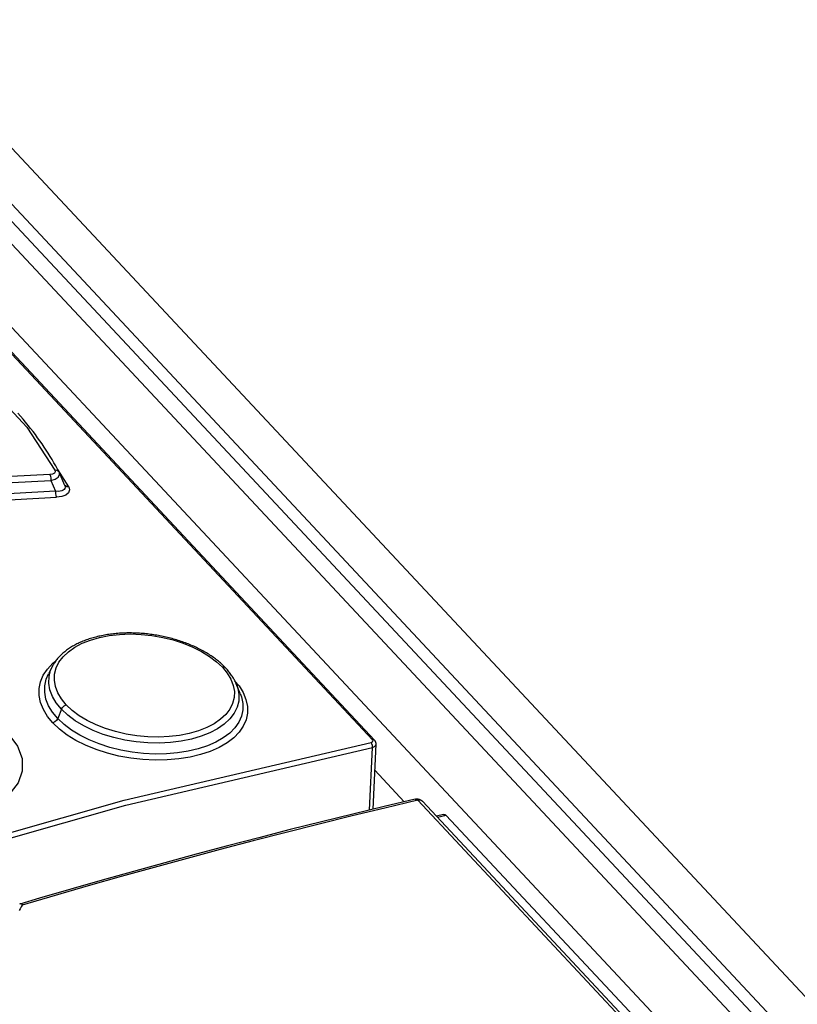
# Model space of a CAD drawing. Extents: x 0 to 841, y 0 to 594.
# Tile 108 of 121: x 734.04 to 738.28, y 185.41 to 190.78. Entities that reach past the tile are written whole.
import ezdxf

# ---------------------------------------------------------------- set-up
doc = ezdxf.new("R2010")
doc.units = 0
doc.header["$LTSCALE"] = 46.255
doc.layers.get('0').update_dxf_attribs({"linetype": 'CONTINUOUS'})
doc.layers.add('ROUNDS', color=7, linetype='CONTINUOUS')

msp = doc.modelspace()

# ---------------------------------------------------------------- linework, layer by layer
at = {"color": 7, "linetype": 'CONTINUOUS'}
for p, q in [((735.9647, 186.8553), (729.6367, 193.6165)), ((729.6485, 193.6136), (735.9766, 186.8524)), ((729.7915, 193.5954), (759.3587, 162.0043)), ((730.3048, 193.5011), (759.5862, 162.2155)), ((730.454, 193.4654), (759.6669, 162.253)), ((730.5375, 193.47), (759.7146, 162.2958)), ((730.8681, 193.4228), (759.9308, 162.3708)), ((734.3091, 188.2333), (734.2489, 188.3273)), ((734.2113, 188.2682), (734.2368, 188.2095)), ((734.2577, 188.3102), (734.2564, 188.313)), ((734.2864, 188.2441), (734.2578, 188.3101)), ((734.2203, 187.257), (734.1982, 187.2152)), ((735.2439, 187.1075), (735.2218, 187.1609)), ((734.2686, 187.0218), (734.2488, 186.9712)), ((735.9484, 186.4724), (735.9646, 186.8139)), ((735.9677, 186.4771), (735.9846, 186.8319)), ((736.1383, 186.5178), (735.9778, 186.6892))]:
    msp.add_line(p, q, dxfattribs=at)
for points in [[(733.6066, 188.9937), (733.87, 188.7835), (734.0806, 188.5585), (734.2334, 188.3239)], [(734.2564, 188.313), (734.2474, 188.3301), (734.238, 188.3474), (734.2282, 188.3646), (734.2182, 188.3818), (734.2078, 188.399), (734.1972, 188.4162), (734.1862, 188.4333), (734.1749, 188.4503), (734.1633, 188.4673), (734.1514, 188.4843), (734.1392, 188.5013), (734.1267, 188.5182), (734.1139, 188.535), (734.1008, 188.5518), (734.0874, 188.5686), (734.0737, 188.5853), (734.0597, 188.6019), (734.0454, 188.6185), (734.0308, 188.635)], [(734.2334, 188.3239), (734.2348, 188.3155), (734.2304, 188.3085), (734.2208, 188.3035), (734.2064, 188.301)], [(734.2564, 188.313), (734.2519, 188.3186), (734.2437, 188.3229), (734.2334, 188.324)], [(734.2064, 188.301), (733.9949, 188.2897), (733.7832, 188.2771), (733.5713, 188.2632)], [(733.5765, 188.2305), (733.7883, 188.2444), (733.9999, 188.2569), (734.2113, 188.2682)], [(734.2064, 188.301), (734.2092, 188.2922), (734.211, 188.2807), (734.2113, 188.2682)], [(734.2113, 188.2682), (734.2345, 188.2759), (734.2509, 188.2867), (734.2587, 188.2992), (734.2578, 188.3101)], [(734.2368, 188.2095), (734.0115, 188.1975), (733.786, 188.184), (733.5602, 188.169)], [(734.2864, 188.2441), (734.2883, 188.2382), (734.2889, 188.2312), (734.2874, 188.2251), (734.284, 188.2198), (734.2787, 188.2155), (734.2714, 188.2121), (734.2621, 188.2098), (734.2506, 188.2088), (734.2368, 188.2095)], [(734.2368, 188.2095), (734.2371, 188.1973), (734.2388, 188.1857), (734.2417, 188.1766)], [(734.3091, 188.2333), (734.313, 188.2164), (734.3073, 188.2014), (734.2926, 188.1891), (734.2706, 188.1807), (734.2417, 188.1766)], [(734.3091, 188.2334), (734.2989, 188.2345), (734.2907, 188.2388), (734.2865, 188.2442)], [(733.5653, 188.1363), (733.791, 188.1512), (734.0165, 188.1647), (734.2417, 188.1766)], [(735.1648, 187.2461), (735.1604, 187.2508), (735.1558, 187.2555), (735.151, 187.2602), (735.1461, 187.2648), (735.1411, 187.2694), (735.136, 187.2739), (735.1309, 187.2784), (735.1255, 187.2829), (735.1201, 187.2873), (735.1145, 187.2916), (735.1089, 187.296), (735.1031, 187.3002), (735.0972, 187.3045), (735.0912, 187.3087), (735.085, 187.3129), (735.0788, 187.317), (735.0724, 187.3211), (735.0659, 187.3251), (735.0594, 187.329), (735.0528, 187.3329), (735.0461, 187.3367), (735.0393, 187.3405), (735.0325, 187.3442), (735.0256, 187.3478), (735.0186, 187.3513), (735.0115, 187.3548), (735.0044, 187.3583), (734.9972, 187.3616), (734.9899, 187.3649), (734.9826, 187.3681), (734.9751, 187.3713), (734.9676, 187.3744), (734.9601, 187.3774), (734.9524, 187.3804), (734.9446, 187.3833), (734.9368, 187.3862), (734.9289, 187.389), (734.921, 187.3917), (734.913, 187.3943), (734.905, 187.3969), (734.8969, 187.3994), (734.8888, 187.4018), (734.8807, 187.4041), (734.8725, 187.4064), (734.8643, 187.4086), (734.8561, 187.4107), (734.8478, 187.4127), (734.8395, 187.4146), (734.8312, 187.4165), (734.8229, 187.4183), (734.8146, 187.42), (734.8062, 187.4216), (734.7977, 187.4232), (734.7893, 187.4246), (734.7808, 187.426), (734.7723, 187.4274), (734.7638, 187.4286), (734.7553, 187.4297), (734.7467, 187.4308), (734.7382, 187.4318), (734.7295, 187.4327), (734.7209, 187.4336), (734.7122, 187.4343), (734.7036, 187.435), (734.6949, 187.4356), (734.6862, 187.4361), (734.6775, 187.4365), (734.6689, 187.4368), (734.6602, 187.4371), (734.6517, 187.4372), (734.6431, 187.4373), (734.6346, 187.4373), (734.6262, 187.4372), (734.6178, 187.437), (734.6095, 187.4367), (734.6012, 187.4364), (734.5929, 187.4359), (734.5847, 187.4354), (734.5765, 187.4348), (734.5682, 187.4341), (734.56, 187.4334), (734.5519, 187.4325), (734.5437, 187.4315), (734.5356, 187.4305), (734.5276, 187.4294), (734.5196, 187.4282), (734.5116, 187.4269), (734.5037, 187.4255), (734.4958, 187.424), (734.488, 187.4225), (734.4802, 187.4208), (734.4725, 187.4191), (734.4649, 187.4173), (734.4573, 187.4154), (734.4498, 187.4135), (734.4424, 187.4114), (734.435, 187.4093), (734.4277, 187.407), (734.4205, 187.4047), (734.4134, 187.4024), (734.4064, 187.3999), (734.3994, 187.3974), (734.3926, 187.3948), (734.3858, 187.3921), (734.3791, 187.3893), (734.3726, 187.3865), (734.3661, 187.3836), (734.3598, 187.3806), (734.3536, 187.3775), (734.3475, 187.3744), (734.3415, 187.3712), (734.3356, 187.368), (734.3298, 187.3647), (734.3241, 187.3612), (734.3185, 187.3577), (734.3129, 187.3542), (734.3075, 187.3505), (734.3021, 187.3468), (734.2969, 187.343), (734.2918, 187.3391), (734.2867, 187.3351), (734.2819, 187.3311), (734.2771, 187.3271), (734.2725, 187.323), (734.268, 187.3188), (734.2637, 187.3146), (734.2595, 187.3103), (734.2554, 187.306), (734.2515, 187.3017), (734.2477, 187.2974), (734.2441, 187.2929), (734.2406, 187.2885), (734.2372, 187.284), (734.234, 187.2795), (734.2309, 187.2749), (734.228, 187.2703), (734.2252, 187.2657), (734.2225, 187.2611), (734.2203, 187.257)], [(734.2954, 187.0457), (734.269, 187.0779), (734.2493, 187.1112), (734.2363, 187.1454), (734.2304, 187.1796), (734.2317, 187.2134), (734.2401, 187.2465), (734.2556, 187.2779), (734.2777, 187.3074), (734.3066, 187.3349), (734.3418, 187.3597), (734.382, 187.381), (734.4269, 187.3988), (734.4766, 187.4132), (734.5298, 187.4236), (734.5854, 187.4298), (734.6433, 187.432), (734.7028, 187.4299), (734.7626, 187.4236), (734.8211, 187.4134), (734.8781, 187.3994), (734.9332, 187.3816), (734.985, 187.3606), (735.0329, 187.3364), (735.0765, 187.3096), (735.1145, 187.2807), (735.1465, 187.2504)], [(734.2221, 186.9473), (734.193, 186.9826), (734.1705, 187.0196), (734.1551, 187.0577), (734.1473, 187.0961), (734.1473, 187.1342), (734.1549, 187.1713), (734.1701, 187.2069), (734.1927, 187.2407), (734.2226, 187.2723), (734.2369, 187.2836)], [(734.2686, 187.0218), (734.2405, 187.0562), (734.2197, 187.0915), (734.2061, 187.1275), (734.1999, 187.1637), (734.2013, 187.1997), (734.2102, 187.2346), (734.2202, 187.257)], [(735.1465, 187.2504), (735.1728, 187.2184), (735.1925, 187.1854), (735.2056, 187.1517), (735.2116, 187.1182), (735.2104, 187.0853), (735.202, 187.053), (735.1868, 187.0224), (735.1647, 186.9937), (735.1357, 186.9668), (735.1008, 186.9427), (735.0611, 186.922), (735.0161, 186.9044), (734.9659, 186.89), (734.9125, 186.8794), (734.857, 186.8728), (734.7994, 186.8702), (734.7398, 186.8716), (734.68, 186.8771), (734.6216, 186.8864), (734.5645, 186.8996), (734.5094, 186.9165), (734.4575, 186.9368), (734.4094, 186.9603), (734.3657, 186.9867), (734.3275, 187.0153), (734.2954, 187.0457)], [(735.1648, 187.2461), (735.1632, 187.2476), (735.1558, 187.2508), (735.1465, 187.2504)], [(735.2218, 187.1609), (735.2196, 187.1661), (735.2172, 187.1712), (735.2147, 187.1763), (735.2121, 187.1814), (735.2093, 187.1864), (735.2064, 187.1915), (735.2033, 187.1965), (735.2001, 187.2015), (735.1968, 187.2065), (735.1933, 187.2115), (735.1897, 187.2165), (735.1859, 187.2215), (735.182, 187.2264), (735.1779, 187.2314), (735.1737, 187.2363), (735.1693, 187.2413), (735.1648, 187.2461)], [(734.2488, 186.9712), (734.2205, 187.0056), (734.199, 187.0412), (734.1847, 187.0775), (734.1776, 187.1139), (734.1778, 187.1498), (734.1853, 187.1849), (734.1982, 187.2152)], [(735.2151, 187.1756), (735.2371, 187.1489), (735.2596, 187.1124), (735.2749, 187.0751), (735.2828, 187.0376), (735.283, 187.0006), (735.2754, 186.9644), (735.2603, 186.9298), (735.2378, 186.897), (735.2082, 186.8665), (735.1717, 186.8386), (735.1289, 186.8137), (735.0805, 186.7923), (735.0273, 186.7746), (734.9701, 186.7609), (734.9094, 186.7511), (734.8456, 186.7456), (734.7799, 186.7444), (734.7136, 186.7475), (734.6475, 186.7549), (734.5825, 186.7665), (734.5193, 186.7822), (734.4584, 186.8019), (734.401, 186.8252), (734.3479, 186.8519), (734.3, 186.8814), (734.2578, 186.9134), (734.2221, 186.9473)], [(735.2225, 187.1594), (735.2302, 187.1371), (735.2366, 187.1015), (735.2353, 187.0663), (735.2265, 187.0323), (735.2104, 186.9998), (735.1871, 186.9692), (735.1569, 186.941), (735.1204, 186.9155), (735.0781, 186.8931), (735.0305, 186.8742), (734.9782, 186.8589), (734.922, 186.8475), (734.8629, 186.8402), (734.8019, 186.8372), (734.7394, 186.8385), (734.6766, 186.844), (734.6144, 186.8537), (734.5541, 186.8674), (734.4962, 186.885), (734.4413, 186.9063), (734.3903, 186.931), (734.3441, 186.9587), (734.3034, 186.9891), (734.2686, 187.0218)], [(735.2439, 187.1075), (735.2507, 187.0887), (735.258, 187.0533), (735.258, 187.0183), (735.2507, 186.9842), (735.2362, 186.9514), (735.2146, 186.9204), (735.1862, 186.8916), (735.1514, 186.8653), (735.1109, 186.842), (735.065, 186.822), (735.0144, 186.8054), (734.9598, 186.7925), (734.9019, 186.7835), (734.8416, 186.7784), (734.7796, 186.7775), (734.7168, 186.7806), (734.6541, 186.7877), (734.5922, 186.7988), (734.532, 186.8138), (734.4744, 186.8324), (734.4201, 186.8544), (734.3698, 186.8796), (734.3241, 186.9076), (734.2835, 186.9383), (734.2488, 186.9712)], [(734.2686, 187.0218), (734.2748, 187.0321), (734.2842, 187.0406), (734.2954, 187.0457)], [(734.2488, 186.9712), (734.2426, 186.9609), (734.2332, 186.9524), (734.2221, 186.9473)], [(733.9819, 186.8839), (734.029, 186.8201), (734.054, 186.7525), (734.0552, 186.6845), (734.0336, 186.6216), (733.9822, 186.5553), (733.9078, 186.5001), (733.8152, 186.4575), (733.7084, 186.4282), (733.579, 186.4126), (733.4409, 186.4151), (733.3121, 186.4356), (733.1863, 186.4751), (733.0806, 186.5293), (732.9938, 186.6004)], [(730.5443, 185.1602), (731.9005, 185.685), (733.2575, 186.141), (734.6112, 186.5268), (735.9574, 186.8411)], [(730.5554, 185.1342), (731.9106, 185.6586), (733.2667, 186.1143), (734.6194, 186.4998), (735.9646, 186.8139)], [(735.9574, 186.8411), (735.9646, 186.8443), (735.9673, 186.8495), (735.9647, 186.8553)], [(735.9646, 186.8139), (735.9646, 186.8239), (735.9619, 186.8338), (735.9574, 186.8411)], [(735.9646, 186.8139), (735.9763, 186.819), (735.9832, 186.8265), (735.9846, 186.8317)], [(735.9647, 186.8553), (735.9725, 186.855), (735.9766, 186.8524)], [(735.9846, 186.8319), (735.9846, 186.8329), (735.9846, 186.8338), (735.9846, 186.8347), (735.9845, 186.8356), (735.9844, 186.8366), (735.9842, 186.8375), (735.9841, 186.8384), (735.9838, 186.8393), (735.9836, 186.8403), (735.9833, 186.8412), (735.983, 186.8421), (735.9827, 186.843), (735.9823, 186.8439), (735.9818, 186.8448), (735.9814, 186.8457), (735.9809, 186.8466), (735.9804, 186.8475), (735.9798, 186.8484), (735.9792, 186.8492), (735.9785, 186.8501), (735.9779, 186.8509), (735.9771, 186.8518), (735.9766, 186.8524)]]:
    msp.add_lwpolyline(points, dxfattribs=at)
at = {"layer": 'ROUNDS', "color": 7, "linetype": 'CONTINUOUS'}
for p, q in [((758.8545, 162.3334), (736.2118, 186.5259)), ((758.8793, 162.3278), (736.2366, 186.5203)), ((736.3544, 186.4485), (736.3128, 186.439)), ((736.3673, 186.4423), (736.3198, 186.4314)), ((736.3673, 186.4423), (759.0124, 162.2472))]:
    msp.add_line(p, q, dxfattribs=at)
for points in [[(736.1983, 186.532), (736.028, 186.4916), (735.8576, 186.4505), (735.6871, 186.4085), (735.5165, 186.3656), (735.3458, 186.3218), (735.175, 186.2773), (735.0041, 186.2318), (734.8332, 186.1855), (734.6621, 186.1384), (734.491, 186.0904), (734.3199, 186.0416), (734.1486, 185.9919), (734.0413, 185.9604)], [(736.2118, 186.5259), (736.0326, 186.4835), (735.8532, 186.4401), (735.6738, 186.3957), (735.4942, 186.3504), (735.3145, 186.3042), (735.1348, 186.257), (734.9549, 186.2089), (734.7749, 186.1598), (734.5949, 186.1098), (734.4148, 186.0589), (734.2346, 186.007), (734.0544, 185.9542)], [(736.1983, 186.532), (736.1995, 186.5322), (736.2007, 186.5325), (736.2019, 186.5326), (736.2032, 186.5328), (736.2044, 186.5329), (736.2057, 186.533), (736.2069, 186.533), (736.2082, 186.533), (736.2094, 186.533), (736.2107, 186.5329), (736.2119, 186.5328), (736.2132, 186.5326), (736.2144, 186.5324), (736.2157, 186.5322), (736.2169, 186.5319), (736.2181, 186.5316), (736.2193, 186.5312), (736.2205, 186.5308), (736.2217, 186.5304), (736.2228, 186.5299), (736.224, 186.5294), (736.2251, 186.5289), (736.2262, 186.5283), (736.2273, 186.5277), (736.2284, 186.527), (736.2295, 186.5264), (736.2305, 186.5257), (736.2315, 186.5249), (736.2325, 186.5241), (736.2335, 186.5233), (736.2344, 186.5225), (736.2353, 186.5216), (736.2362, 186.5208), (736.2366, 186.5203)], [(736.1985, 186.532), (736.199, 186.5321), (736.1996, 186.5322), (736.2002, 186.5322), (736.2008, 186.5322), (736.2015, 186.5321), (736.2021, 186.532), (736.2027, 186.5319), (736.2034, 186.5317), (736.204, 186.5315), (736.2047, 186.5312), (736.2053, 186.5309), (736.206, 186.5306), (736.2066, 186.5302), (736.2073, 186.5298), (736.2079, 186.5294), (736.2086, 186.5289), (736.2092, 186.5284), (736.2099, 186.5278), (736.2105, 186.5272), (736.2112, 186.5266), (736.2118, 186.5259)], [(736.2366, 186.5203), (736.236, 186.521), (736.2353, 186.5216), (736.2347, 186.5222), (736.2339, 186.5227), (736.2332, 186.5232), (736.2324, 186.5237), (736.2317, 186.5241), (736.2308, 186.5246), (736.23, 186.5249), (736.2291, 186.5253), (736.2282, 186.5256), (736.2273, 186.5259), (736.2264, 186.5261), (736.2255, 186.5264), (736.2245, 186.5265), (736.2235, 186.5267), (736.2225, 186.5268), (736.2215, 186.5269), (736.2205, 186.5269), (736.2194, 186.5269), (736.2183, 186.5269), (736.2173, 186.5268), (736.2162, 186.5267), (736.2151, 186.5266), (736.214, 186.5264), (736.2129, 186.5262), (736.2118, 186.5259)], [(736.3544, 186.4485), (736.3545, 186.4486), (736.3551, 186.4487), (736.3556, 186.4487), (736.3562, 186.4487), (736.3567, 186.4487), (736.3573, 186.4486), (736.3579, 186.4485), (736.3585, 186.4484), (736.3591, 186.4482), (736.3597, 186.448), (736.3603, 186.4477), (736.3609, 186.4474), (736.3616, 186.4471), (736.3622, 186.4467), (736.3628, 186.4463), (736.3634, 186.4458), (736.3641, 186.4453), (736.3647, 186.4448), (736.3653, 186.4442), (736.366, 186.4436), (736.3666, 186.443), (736.3673, 186.4423)], [(734.0544, 185.9542), (734.0491, 185.9446), (734.0436, 185.935), (734.0379, 185.9255)], [(734.0544, 185.9542), (734.0547, 185.9549), (734.055, 185.9555), (734.0552, 185.956), (734.0554, 185.9566), (734.0555, 185.957), (734.0556, 185.9575), (734.0557, 185.9579), (734.0558, 185.9583), (734.0558, 185.9587), (734.0558, 185.959), (734.0557, 185.9593), (734.0557, 185.9596), (734.0556, 185.9599), (734.0555, 185.9601), (734.0554, 185.9603), (734.0552, 185.9606), (734.0551, 185.9608), (734.0549, 185.9609), (734.0547, 185.9611), (734.0545, 185.9613), (734.0542, 185.9614), (734.054, 185.9615), (734.0537, 185.9617), (734.0534, 185.9618), (734.0531, 185.9618), (734.0528, 185.9619), (734.0525, 185.962), (734.0521, 185.962), (734.0517, 185.9621), (734.0513, 185.9621), (734.0508, 185.9621), (734.0504, 185.9621), (734.0499, 185.9621), (734.0493, 185.9621), (734.0487, 185.962), (734.0481, 185.9619), (734.0475, 185.9618), (734.0468, 185.9617), (734.046, 185.9616), (734.0452, 185.9614), (734.0444, 185.9612), (734.0435, 185.961), (734.0425, 185.9607), (734.0415, 185.9604)]]:
    msp.add_lwpolyline(points, dxfattribs=at)

doc.saveas('drawing.dxf')
